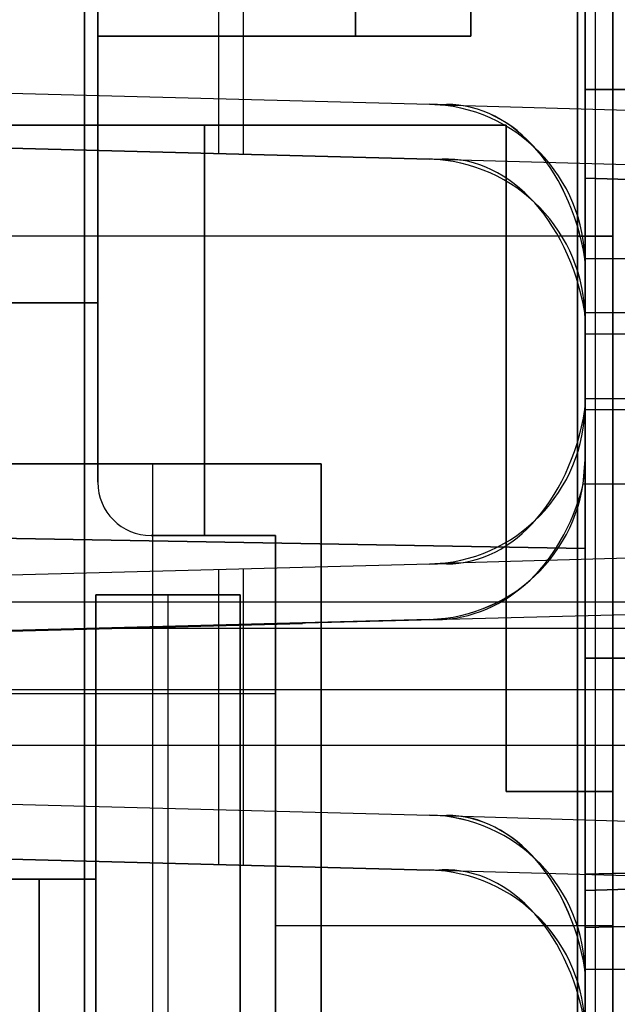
# Model space of a CAD drawing. Extents: x -8 to 8, y 0 to 107.
# Tile 176 of 256: x 2.64 to 6.01, y 23.7 to 29.24. Entities that reach past the tile are written whole.
import ezdxf

# ---------------------------------------------------------------- set-up
doc = ezdxf.new("R2010")
doc.units = 0
doc.layers.add('COUPLER_CASE', color=7, linetype='CONTINUOUS')
doc.layers.add('COUPLER_PCB', color=7, linetype='CONTINUOUS')

msp = doc.modelspace()

# ---------------------------------------------------------------- linework, layer by layer
at = {"layer": 'COUPLER_CASE', "color": 9}
for p, q in [((5.8272, 39.6016, 52.5905), (5.8272, 20.5351, 52.5905)), ((5.8272, 20.5351, 97.0905), (5.8272, 39.6016, 97.0905)), ((5.8272, 33.459, 131.5085), (5.8272, 26.2691, 131.5085)), ((5.8272, 26.2691, 133.0585), (5.8272, 33.459, 133.0585)), ((5.8272, 33.2671, 134.7656), (5.8272, 24.436, 134.7656)), ((5.8272, 24.436, 16.4036), (5.8272, 33.2671, 16.4036)), ((3.9047, 28.4868, 8.287), (3.9047, 31.1907, 8.287)), ((3.7651, 28.4905, 5.7824), (3.7651, 30.9298, 5.7824)), ((3.7651, 28.8003, 145.614), (3.7651, 30.1496, 145.614)), ((3.9047, 28.7967, 143.1095), (3.9047, 30.1532, 143.1095)), ((-0.0178, 28.8994, 145.7131), (4.9507, 28.7693, 145.583)), ((0.5734, 28.8839, 144.3976), (4.9507, 28.7693, 144.3976)), ((0.9822, 28.8732, 143.186), (4.9507, 28.7693, 143.0821)), ((8.1219, 28.8516, 134.8257), (5.8272, 28.8516, 134.7656)), ((5.8272, 28.8516, 16.4036), (8.1219, 28.8516, 16.3435)), ((4.9507, 28.7693, 145.583), (5.011, 28.7657, 145.5814)), ((4.9507, 28.7693, 145.583), (4.9507, 28.7693, 143.0821)), ((5.011, 28.7657, 145.5814), (7.5481, 28.6913, 145.515)), ((4.9507, 28.4594, 5.8135), (-0.0178, 28.5895, 5.6834)), ((0.5734, 28.574, 6.9989), (4.9507, 28.4594, 6.9989)), ((4.9507, 28.4594, 8.3143), (0.9822, 28.5633, 8.2104)), ((4.9507, 28.4594, 5.8135), (4.9507, 28.4594, 8.3143)), ((7.5481, 28.3849, 5.8815), (4.9857, 28.4578, 5.8144)), ((5.8272, 28.352, 17.3177), (5.8272, 22.9513, 17.3177)), ((5.8272, 22.9513, 44.7569), (5.8272, 28.352, 44.7569)), ((5.8272, 28.352, 17.3177), (6.735, 28.3282, 17.3415)), ((6.735, 28.3282, 44.7331), (5.8272, 28.352, 44.7569)), ((8.3142, 27.8994, 144.8589), (5.8267, 27.8994, 144.7938)), ((5.8272, 27.8696, 144.7938), (5.8272, 27.0803, 144.7938)), ((5.8272, 27.8696, 143.0592), (5.8272, 27.8696, 144.7938)), ((5.8272, 27.0803, 143.0592), (5.8272, 27.8696, 143.0592)), ((5.8272, 27.8696, 143.9265), (5.8272, 27.0803, 143.9265)), ((5.8264, 27.597, 6.6269), (8.3182, 27.5964, 6.5617)), ((5.8272, 27.5597, 6.6272), (5.8264, 27.597, 6.6269)), ((5.8272, 27.5597, 6.6272), (5.8272, 27.5597, 8.3373)), ((5.8272, 26.7697, 6.6342), (5.8272, 27.5597, 6.6272)), ((5.8272, 27.5597, 8.3373), (5.8272, 26.7697, 8.3373)), ((5.8272, 27.5597, 7.4823), (5.8272, 26.7697, 7.4823)), ((5.8272, 27.4749, 144.7938), (5.8272, 27.4749, 143.0592)), ((8.3142, 27.4749, 144.8589), (5.8272, 27.4749, 144.7938)), ((5.8272, 27.1647, 8.3373), (5.8272, 27.1647, 6.6307)), ((5.8272, 27.1137, 6.6312), (8.3188, 27.1137, 6.5659)), ((5.8267, 27.0505, 144.7938), (8.3142, 27.0505, 144.8589)), ((5.8272, 27.0803, 144.7938), (5.8272, 27.0803, 143.0592)), ((5.8163, 26.6305, 6.6357), (5.8272, 26.7697, 6.6342)), ((5.8272, 26.7697, 8.3373), (5.8272, 26.7697, 6.6342)), ((8.3194, 26.6343, 6.5701), (5.8163, 26.6305, 6.6357)), ((5.8272, 26.2691, 131.5085), (-2.7628, 26.419, 131.6584)), ((-2.7628, 26.419, 132.9086), (5.8272, 26.2691, 133.0585)), ((-2.7628, 26.419, 132.2835), (5.8272, 26.2691, 132.2835)), ((5.8272, 26.2691, 131.5085), (5.8272, 26.2691, 133.0585)), ((7.5481, 26.2586, 145.515), (5.011, 26.1842, 145.5814)), ((4.9507, 26.1806, 145.583), (-0.0178, 26.0505, 145.7131)), ((4.9507, 26.1806, 144.3976), (0.5734, 26.066, 144.3976)), ((4.9507, 26.1806, 143.0821), (0.9822, 26.0767, 143.186)), ((3.9047, 24.7967, 143.1095), (3.9047, 26.1532, 143.1095)), ((5.011, 26.1842, 145.5814), (4.9507, 26.1806, 145.583)), ((4.9507, 26.1806, 143.0821), (4.9507, 26.1806, 145.583)), ((3.7651, 24.8003, 145.614), (3.7651, 26.1496, 145.614)), ((-0.0178, 25.7399, 5.6834), (7.5481, 25.9365, 5.8815)), ((0.9822, 25.9683, 143.186), (6.8272, 25.9683, 143.033)), ((4.9507, 25.87, 5.8987), (-0.0178, 25.7399, 5.9062)), ((4.2371, 25.8451, 5.7948), (-0.0178, 25.7337, 5.7948)), ((0.9822, 25.7661, 8.2104), (4.9507, 25.87, 8.3143)), ((4.9507, 25.87, 7.1065), (0.9822, 25.7661, 7.1065)), ((6.8272, 25.8196, 8.3635), (3.0267, 25.8196, 8.264)), ((3.7651, 24.4905, 5.7824), (3.7651, 25.8327, 5.7824)), ((3.9047, 24.4868, 8.287), (3.9047, 25.8426, 8.287)), ((4.9507, 25.87, 5.8987), (4.9507, 25.87, 8.3143)), ((5.8272, 25.6516, 44.7569), (6.735, 25.6516, 44.7331)), ((6.735, 25.6516, 17.3415), (5.8272, 25.6516, 17.3177)), ((-0.0178, 25.4749, 145.7131), (7.5481, 25.4749, 145.515)), ((7.5481, 25.1607, 5.8815), (-0.0178, 25.1607, 5.6834)), ((-0.0178, 24.8994, 145.7131), (4.9507, 24.7693, 145.583)), ((0.5734, 24.8839, 144.3976), (4.9507, 24.7693, 144.3976)), ((0.9822, 24.8732, 143.186), (4.9507, 24.7693, 143.0821)), ((4.9507, 24.7693, 145.583), (5.011, 24.7657, 145.5814)), ((4.9507, 24.7693, 145.583), (4.9507, 24.7693, 143.0821)), ((5.011, 24.7657, 145.5814), (7.5481, 24.6913, 145.515)), ((4.9507, 24.4594, 5.8135), (-0.0178, 24.5895, 5.6834)), ((0.5734, 24.574, 6.9989), (4.9507, 24.4594, 6.9989)), ((4.9507, 24.4594, 8.3143), (0.9822, 24.5633, 8.2104)), ((5.8272, 24.436, 16.4036), (8.1219, 24.4961, 16.3435)), ((8.1219, 24.4961, 134.8257), (5.8272, 24.436, 134.7656)), ((4.9507, 24.4594, 8.3143), (4.9507, 24.4594, 5.8135)), ((7.5481, 24.3849, 5.8815), (4.9857, 24.4578, 5.8144)), ((6.8272, 24.3712, 140.4772), (5.8272, 24.345, 140.451)), ((5.8272, 24.345, 11.2575), (6.8272, 24.3712, 11.2313)), ((6.8272, 24.3712, 13.513), (5.8272, 24.345, 13.4868)), ((5.8272, 24.345, 137.6824), (6.8272, 24.3712, 137.6563)), ((6.8272, 24.3712, 139.0667), (5.8272, 24.345, 139.0667)), ((6.8272, 24.3712, 12.3721), (5.8272, 24.345, 12.3721)), ((5.8272, 24.345, 140.451), (5.8272, 16.1822, 140.451)), ((5.8272, 24.345, 137.6824), (5.8272, 24.345, 140.451)), ((5.8272, 24.345, 11.2575), (5.8272, 24.345, 13.4868)), ((5.8272, 24.1361, 16.1037), (8.1219, 24.1962, 16.0436)), ((5.8272, 24.1361, 13.7726), (8.1219, 24.1962, 13.8327)), ((5.8272, 24.1361, 135.0655), (8.1219, 24.1962, 135.1256)), ((5.8272, 24.1361, 137.3967), (8.1219, 24.1962, 137.3366)), ((8.1219, 24.1962, 136.2311), (5.8272, 24.1361, 136.2311)), ((8.1219, 24.1962, 14.9381), (5.8272, 24.1361, 14.9381)), ((5.8272, 24.1361, 135.0655), (5.8272, 24.1361, 137.3967)), ((5.8272, 24.1361, 13.7726), (5.8272, 24.1361, 16.1037)), ((8.3142, 23.8994, 144.8589), (5.8267, 23.8994, 144.7938)), ((5.8272, 23.8696, 144.7938), (5.8272, 23.0803, 144.7938)), ((5.8272, 23.8696, 143.0592), (5.8272, 23.8696, 144.7938)), ((5.8272, 23.0803, 143.0592), (5.8272, 23.8696, 143.0592)), ((5.8272, 23.8696, 143.9265), (5.8272, 23.0803, 143.9265))]:
    msp.add_line(p, q, dxfattribs=at)
at = {"layer": 'COUPLER_CASE', "color": 9, "extrusion": (1, -1.71565e-14, 1.71565e-14)}
msp.add_arc((28.3521, 18.3172, 5.8272), 0.9995, 269.9919, 0.0081, dxfattribs=at)
at = {"layer": 'COUPLER_CASE', "color": 9, "extrusion": (1, 1.28673e-14, 1.28673e-14)}
msp.add_arc((28.3521, 43.7573, 5.8272), 0.9995, 359.9919, 90.0081, dxfattribs=at)
at = {"layer": 'COUPLER_CASE', "color": 9, "extrusion": (0.026177, -1.10202e-13, 0.999657)}
msp.add_arc((27.8694, -1.1802, 143.1627), 0.9001, 270.0095, 358.5102, dxfattribs=at)
at = {"layer": 'COUPLER_CASE', "color": 9}
for centre, start, end in [((4.9272, 27.8696, 144.3211), 0, 88.5), ((4.9272, 27.5597, 7.0754), 0, 88.5), ((4.9272, 27.0803, 144.3211), 271.5, 0), ((4.9272, 26.7697, 7.118), 271.5, 0), ((4.9272, 23.8696, 144.3211), 0, 88.5), ((4.9272, 23.5597, 7.0754), 0, 88.5)]:
    msp.add_arc(centre, 0.9, start, end, dxfattribs=at)
at = {"layer": 'COUPLER_CASE', "color": 9, "extrusion": (0.703964, 0.017242, 0.710027)}
for centre in [(27.5344, 98.4188, 107.3902), (23.5356, 98.4884, 107.3213)]:
    msp.add_arc(centre, 1.1006, 281.2072, 2.0259, dxfattribs=at)
at = {"layer": 'COUPLER_CASE', "color": 9, "extrusion": (0.703934, 0.017186, 0.710057)}
for centre in [(27.5323, 98.4177, 107.393), (23.5335, 98.4871, 107.3242)]:
    msp.add_arc(centre, 1.1031, 281.3229, 1.9166, dxfattribs=at)
at = {"layer": 'COUPLER_CASE', "color": 9, "extrusion": (-0.703759, -0.016912, 0.710237)}
for centre in [(-27.2138, 8.1802, 0.1396), (-23.2149, 8.112, 0.2072)]:
    msp.add_arc(centre, 1.1177, 102.1519, 183.1544, dxfattribs=at)
at = {"layer": 'COUPLER_CASE', "color": 9, "extrusion": (-0.026177, -2.27647e-11, 0.999657)}
msp.add_arc((-27.5591, 5.0776, 5.6819), 0.9006, 176.2709, 178.5005, dxfattribs=at)
at = {"layer": 'COUPLER_CASE', "color": 9, "extrusion": (-0.026177, -2.14315e-12, 0.999657)}
msp.add_arc((-27.5596, 5.1433, 8.1819), 0.9001, 90.0095, 178.5102, dxfattribs=at)
at = {"layer": 'COUPLER_CASE', "color": 9, "extrusion": (-0.026177, 1.2111e-12, 0.999657)}
msp.add_arc((-27.8696, 8.7157, 144.5916), 0.8997, 90, 91.898, dxfattribs=at)
at = {"layer": 'COUPLER_CASE', "color": 9, "extrusion": (0.026177, -7.80092e-14, 0.999657)}
msp.add_arc((27.0805, -1.1802, 143.1627), 0.9001, 181.4898, 269.9905, dxfattribs=at)
at = {"layer": 'COUPLER_CASE', "color": 9, "extrusion": (0.703989, -0.01729, 0.71)}
msp.add_arc((27.3973, 99.3779, 106.4378), 1.0986, 177.8896, 258.8827, dxfattribs=at)
at = {"layer": 'COUPLER_CASE', "color": 9, "extrusion": (-0.026177, 1.63311e-12, 0.999657)}
msp.add_arc((-27.0803, 8.7157, 144.5916), 0.8997, 88.102, 90, dxfattribs=at)
at = {"layer": 'COUPLER_CASE', "color": 9, "extrusion": (-0.026177, 2.10663e-12, 0.999657)}
msp.add_arc((-26.7698, 5.1433, 8.1819), 0.9001, 1.4898, 89.9905, dxfattribs=at)
at = {"layer": 'COUPLER_CASE', "color": 9, "extrusion": (-0.610469, -0.069764, 0.788962)}
msp.add_arc((-26.2927, 9.971, -0.1732), 1.1616, 352.6536, 64.7893, dxfattribs=at)
at = {"layer": 'COUPLER_CASE', "color": 9, "extrusion": (1, 0, 0)}
msp.add_arc((26.7337, 5.7948, 4.1508), 0.8908, 173.2217, 180.1454, dxfattribs=at)
at = {"layer": 'COUPLER_CASE', "color": 9, "extrusion": (0.026177, 9.98658e-14, 0.999657)}
msp.add_arc((23.8694, -1.1802, 143.1627), 0.9001, 270.0095, 358.5102, dxfattribs=at)
at = {"layer": 'COUPLER_CASE', "color": 9, "extrusion": (-0.026177, -2.30372e-11, 0.999657)}
msp.add_arc((-23.5591, 5.0776, 5.6819), 0.9006, 176.2709, 178.5005, dxfattribs=at)
at = {"layer": 'COUPLER_CASE', "color": 9, "extrusion": (-0.026177, -2.15005e-12, 0.999657)}
msp.add_arc((-23.5596, 5.1433, 8.1819), 0.9001, 90.0095, 178.5102, dxfattribs=at)
at = {"layer": 'COUPLER_CASE', "color": 9, "extrusion": (1, 4.28911e-14, 4.28911e-14)}
msp.add_arc((24.436, 135.0655, 5.8272), 0.2999, 179.9919, 270.0081, dxfattribs=at)
at = {"layer": 'COUPLER_CASE', "color": 9, "extrusion": (1, 1.35822e-13, -1.35822e-13)}
msp.add_arc((24.436, 16.1038, 5.8272), 0.2999, 89.9919, 180.0081, dxfattribs=at)
at = {"layer": 'COUPLER_CASE', "color": 9, "extrusion": (1, 8.68334e-14, -6.34733e-14)}
msp.add_arc((24.436, 137.3967, 5.8272), 0.2998, 107.6596, 180.0084, dxfattribs=at)
at = {"layer": 'COUPLER_CASE', "color": 9, "extrusion": (1, 9.92381e-14, 7.2541e-14)}
msp.add_arc((24.436, 13.7725, 5.8272), 0.2998, 179.9916, 252.3404, dxfattribs=at)
at = {"layer": 'COUPLER_CASE', "color": 9, "extrusion": (1, -4.28911e-14, 4.28911e-14)}
msp.add_arc((23.6453, 11.2574, 5.8272), 0.6997, 269.9919, 0.0081, dxfattribs=at)
at = {"layer": 'COUPLER_CASE', "color": 9, "extrusion": (-0.026177, 5.01803e-12, 0.999657)}
msp.add_arc((-23.8696, 8.7157, 144.5916), 0.8997, 90, 91.898, dxfattribs=at)
at = {"layer": 'COUPLER_PCB', "color": 254}
for p, q in [((3.084, 38.0017, 84.4905), (3.084, 29.1517, 84.4905)), ((3.084, 29.1517, 90.8305), (3.084, 38.0017, 90.8305)), ((3.084, 38.0017, 87.6605), (3.084, 29.1517, 87.6605)), ((3.084, 38.0017, 58.9905), (3.084, 29.1517, 58.9905)), ((3.084, 29.1517, 65.3305), (3.084, 38.0017, 65.3305)), ((3.084, 38.0017, 62.1605), (3.084, 29.1517, 62.1605)), ((5.784, 37.8017, 79.9105), (5.784, 18.2517, 79.9105)), ((5.784, 18.2517, 95.4105), (5.784, 37.8017, 95.4105)), ((5.784, 37.8017, 54.4105), (5.784, 18.2517, 54.4105)), ((5.784, 18.2517, 69.9105), (5.784, 37.8017, 69.9105)), ((5.884, 37.8017, 95.3105), (5.884, 18.2517, 95.3105)), ((5.884, 37.8017, 80.0105), (5.884, 18.2517, 80.0105)), ((5.884, 37.8017, 69.8105), (5.884, 18.2517, 69.8105)), ((5.884, 37.8017, 54.5105), (5.884, 18.2517, 54.5105)), ((5.984, 37.8017, 95.7605), (5.984, 22.6517, 95.7605)), ((5.984, 22.6517, 79.5605), (5.984, 37.8017, 79.5605)), ((5.984, 22.6517, 79.8605), (5.984, 37.8017, 79.8605)), ((5.984, 37.8017, 95.4605), (5.984, 22.6517, 95.4605)), ((5.984, 18.2517, 80.1105), (5.984, 37.8017, 80.1105)), ((5.984, 37.8017, 95.2105), (5.984, 18.2517, 95.2105)), ((5.984, 37.8017, 70.2605), (5.984, 22.6517, 70.2605)), ((5.984, 22.6517, 54.0605), (5.984, 37.8017, 54.0605)), ((5.984, 22.6517, 54.3605), (5.984, 37.8017, 54.3605)), ((5.984, 37.8017, 69.9605), (5.984, 22.6517, 69.9605)), ((5.984, 18.2517, 54.6105), (5.984, 37.8017, 54.6105)), ((5.984, 37.8017, 69.7105), (5.984, 18.2517, 69.7105)), ((4.534, 29.1517, 84.4905), (4.534, 34.1517, 84.4905)), ((4.534, 34.1517, 90.8305), (4.534, 29.1517, 90.8305)), ((4.534, 29.1517, 58.9905), (4.534, 34.1517, 58.9905)), ((4.534, 34.1517, 65.3305), (4.534, 29.1517, 65.3305)), ((5.184, 29.1517, 84.4905), (5.184, 34.0017, 84.4905)), ((5.184, 34.0017, 90.8305), (5.184, 29.1517, 90.8305)), ((5.184, 29.1517, 87.6605), (5.184, 34.0017, 87.6605)), ((5.184, 29.1517, 58.9905), (5.184, 34.0017, 58.9905)), ((5.184, 34.0017, 65.3305), (5.184, 29.1517, 65.3305)), ((5.184, 29.1517, 62.1605), (5.184, 34.0017, 62.1605)), ((5.984, 24.9017, 87.6605), (5.984, 34.0017, 87.6605)), ((5.984, 24.9017, 62.1605), (5.984, 34.0017, 62.1605)), ((3.009, 32.6517, 81.7105), (3.009, 18.2517, 81.7105)), ((3.009, 18.2517, 93.6105), (3.009, 32.6517, 93.6105)), ((3.009, 32.6517, 56.2105), (3.009, 18.2517, 56.2105)), ((3.009, 18.2517, 68.1105), (3.009, 32.6517, 68.1105)), ((3.084, 32.6517, 81.7105), (3.084, 26.6417, 81.7105)), ((3.084, 26.6417, 93.6105), (3.084, 32.6517, 93.6105)), ((3.084, 27.6517, 82.8155), (3.084, 32.6517, 82.8155)), ((3.084, 32.6517, 92.5055), (3.084, 27.6517, 92.5055)), ((3.084, 32.6517, 56.2105), (3.084, 26.6417, 56.2105)), ((3.084, 26.6417, 68.1105), (3.084, 32.6517, 68.1105)), ((3.084, 27.6517, 57.3155), (3.084, 32.6517, 57.3155)), ((3.084, 32.6517, 67.0055), (3.084, 27.6517, 67.0055)), ((3.084, 29.1517, 84.4905), (5.184, 29.1517, 84.4905)), ((5.184, 29.1517, 90.8305), (3.084, 29.1517, 90.8305)), ((3.084, 29.1517, 84.4905), (3.084, 29.1517, 90.8305)), ((5.184, 29.1517, 87.6605), (3.084, 29.1517, 87.6605)), ((3.084, 29.1517, 58.9905), (5.184, 29.1517, 58.9905)), ((5.184, 29.1517, 65.3305), (3.084, 29.1517, 65.3305)), ((3.084, 29.1517, 58.9905), (3.084, 29.1517, 65.3305)), ((5.184, 29.1517, 62.1605), (3.084, 29.1517, 62.1605)), ((4.134, 29.1517, 90.8305), (4.134, 29.1517, 84.4905)), ((4.134, 29.1517, 65.3305), (4.134, 29.1517, 58.9905)), ((5.184, 29.1517, 90.8305), (5.184, 29.1517, 84.4905)), ((5.184, 29.1517, 65.3305), (5.184, 29.1517, 58.9905)), ((1.384, 28.6517, 84.5105), (5.384, 28.6517, 84.5105)), ((5.384, 28.6517, 90.8105), (1.384, 28.6517, 90.8105)), ((5.384, 28.6517, 87.6605), (1.384, 28.6517, 87.6605)), ((1.384, 28.6517, 59.0105), (5.384, 28.6517, 59.0105)), ((5.384, 28.6517, 65.3105), (1.384, 28.6517, 65.3105)), ((5.384, 28.6517, 62.1605), (1.384, 28.6517, 62.1605)), ((3.384, 28.6517, 84.5105), (3.384, 28.6517, 90.8105)), ((3.384, 28.6517, 59.0105), (3.384, 28.6517, 65.3105)), ((3.684, 28.6517, 84.5105), (3.684, 26.3417, 84.5105)), ((3.684, 26.3417, 90.8105), (3.684, 28.6517, 90.8105)), ((3.684, 28.6517, 59.0105), (3.684, 26.3417, 59.0105)), ((3.684, 26.3417, 65.3105), (3.684, 28.6517, 65.3105)), ((5.384, 28.6517, 84.5105), (5.384, 24.9017, 84.5105)), ((5.384, 24.9017, 90.8105), (5.384, 28.6517, 90.8105)), ((5.384, 28.6517, 84.5105), (5.384, 28.6517, 90.8105)), ((5.384, 24.9017, 87.6605), (5.384, 28.6517, 87.6605)), ((5.384, 28.6517, 59.0105), (5.384, 24.9017, 59.0105)), ((5.384, 24.9017, 65.3105), (5.384, 28.6517, 65.3105)), ((5.384, 28.6517, 59.0105), (5.384, 28.6517, 65.3105)), ((5.384, 24.9017, 62.1605), (5.384, 28.6517, 62.1605)), ((5.784, 28.0267, 79.9105), (-5.616, 28.0267, 79.9105)), ((5.784, 28.0267, 95.4105), (-5.616, 28.0267, 95.4105)), ((5.784, 28.0267, 54.4105), (-5.616, 28.0267, 54.4105)), ((5.784, 28.0267, 69.9105), (-5.616, 28.0267, 69.9105)), ((5.784, 28.0267, 95.4105), (5.984, 28.0267, 95.2105)), ((5.984, 28.0267, 80.1105), (5.784, 28.0267, 79.9105)), ((5.784, 28.0267, 69.9105), (5.984, 28.0267, 69.7105)), ((5.984, 28.0267, 54.6105), (5.784, 28.0267, 54.4105)), ((5.984, 28.0267, 80.1105), (5.984, 28.0267, 95.2105)), ((5.984, 28.0267, 54.6105), (5.984, 28.0267, 69.7105)), ((-1.716, 27.6517, 82.8155), (3.084, 27.6517, 82.8155)), ((3.084, 27.6517, 92.5055), (-1.716, 27.6517, 92.5055)), ((-1.716, 27.6517, 57.3155), (3.084, 27.6517, 57.3155)), ((3.084, 27.6517, 67.0055), (-1.716, 27.6517, 67.0055)), ((3.084, 27.6517, 84.5105), (1.384, 27.6517, 84.5105)), ((1.384, 27.6517, 90.8105), (3.084, 27.6517, 90.8105)), ((3.084, 27.6517, 59.0105), (1.384, 27.6517, 59.0105)), ((1.384, 27.6517, 65.3105), (3.084, 27.6517, 65.3105)), ((3.084, 26.6417, 84.5105), (3.084, 27.6517, 84.5105)), ((3.084, 27.6517, 90.8105), (3.084, 26.6417, 90.8105)), ((3.084, 27.6517, 82.8155), (3.084, 27.6517, 84.5105)), ((3.084, 27.6517, 90.8105), (3.084, 27.6517, 92.5055)), ((3.084, 27.6517, 83.1105), (3.084, 26.6417, 83.1105)), ((3.084, 27.6517, 92.2105), (3.084, 26.6417, 92.2105)), ((3.084, 26.6417, 59.0105), (3.084, 27.6517, 59.0105)), ((3.084, 27.6517, 65.3105), (3.084, 26.6417, 65.3105)), ((3.084, 27.6517, 57.3155), (3.084, 27.6517, 59.0105)), ((3.084, 27.6517, 65.3105), (3.084, 27.6517, 67.0055)), ((3.084, 27.6517, 57.6105), (3.084, 26.6417, 57.6105)), ((3.084, 27.6517, 66.7105), (3.084, 26.6417, 66.7105)), ((5.384, 26.7767, 84.5105), (5.384, 26.7767, 90.8105)), ((5.384, 26.7767, 59.0105), (5.384, 26.7767, 65.3105)), ((3.084, 26.6417, 81.7105), (3.084, 26.6417, 84.5105)), ((3.084, 26.6417, 90.8105), (3.084, 26.6417, 93.6105)), ((3.084, 26.6417, 56.2105), (3.084, 26.6417, 59.0105)), ((3.084, 26.6417, 65.3105), (3.084, 26.6417, 68.1105)), ((4.084, 26.3417, 84.5105), (3.384, 26.3417, 84.5105)), ((3.384, 26.3417, 90.8105), (4.084, 26.3417, 90.8105)), ((3.384, 26.3417, 81.7105), (4.084, 26.3417, 81.7105)), ((4.084, 26.3417, 93.6105), (3.384, 26.3417, 93.6105)), ((3.384, 26.3417, 93.6105), (3.384, 26.3417, 90.8105)), ((3.384, 26.3417, 84.5105), (3.384, 26.3417, 81.7105)), ((4.084, 26.3417, 83.1105), (3.384, 26.3417, 83.1105)), ((4.084, 26.3417, 92.2105), (3.384, 26.3417, 92.2105)), ((4.084, 26.3417, 59.0105), (3.384, 26.3417, 59.0105)), ((3.384, 26.3417, 65.3105), (4.084, 26.3417, 65.3105)), ((3.384, 26.3417, 56.2105), (4.084, 26.3417, 56.2105)), ((4.084, 26.3417, 68.1105), (3.384, 26.3417, 68.1105)), ((3.384, 26.3417, 68.1105), (3.384, 26.3417, 65.3105)), ((3.384, 26.3417, 59.0105), (3.384, 26.3417, 56.2105)), ((4.084, 26.3417, 57.6105), (3.384, 26.3417, 57.6105)), ((4.084, 26.3417, 66.7105), (3.384, 26.3417, 66.7105)), ((3.734, 26.3417, 81.7105), (3.734, 26.3417, 84.5105)), ((3.734, 26.3417, 90.8105), (3.734, 26.3417, 93.6105)), ((3.734, 26.3417, 56.2105), (3.734, 26.3417, 59.0105)), ((3.734, 26.3417, 65.3105), (3.734, 26.3417, 68.1105)), ((4.084, 19.6417, 84.5105), (4.084, 26.3417, 84.5105)), ((4.084, 26.3417, 90.8105), (4.084, 19.6417, 90.8105)), ((4.084, 26.3417, 81.7105), (4.084, 26.3417, 84.5105)), ((4.084, 18.2517, 81.7105), (4.084, 26.3417, 81.7105)), ((4.084, 26.3417, 93.6105), (4.084, 18.2517, 93.6105)), ((4.084, 26.3417, 90.8105), (4.084, 26.3417, 93.6105)), ((4.084, 18.0517, 83.0105), (4.084, 26.3417, 83.0105)), ((4.084, 18.0517, 92.3105), (4.084, 26.3417, 92.3105)), ((4.084, 19.6417, 59.0105), (4.084, 26.3417, 59.0105)), ((4.084, 26.3417, 65.3105), (4.084, 19.6417, 65.3105)), ((4.084, 26.3417, 56.2105), (4.084, 26.3417, 59.0105)), ((4.084, 18.2517, 56.2105), (4.084, 26.3417, 56.2105)), ((4.084, 26.3417, 68.1105), (4.084, 18.2517, 68.1105)), ((4.084, 26.3417, 65.3105), (4.084, 26.3417, 68.1105)), ((4.084, 18.0517, 57.5105), (4.084, 26.3417, 57.5105)), ((4.084, 18.0517, 66.8105), (4.084, 26.3417, 66.8105)), ((4.084, 25.4517, 81.7105), (1.934, 25.4517, 81.7105)), ((4.084, 25.4517, 93.6105), (1.934, 25.4517, 93.6105)), ((4.084, 25.4517, 56.2105), (1.934, 25.4517, 56.2105)), ((4.084, 25.4517, 68.1105), (1.934, 25.4517, 68.1105)), ((5.384, 24.9017, 84.5105), (5.984, 24.9017, 84.5105)), ((5.984, 24.9017, 90.8105), (5.384, 24.9017, 90.8105)), ((5.384, 24.9017, 90.8105), (5.384, 24.9017, 84.5105)), ((5.984, 24.9017, 87.6605), (5.384, 24.9017, 87.6605)), ((5.384, 24.9017, 59.0105), (5.984, 24.9017, 59.0105)), ((5.984, 24.9017, 65.3105), (5.384, 24.9017, 65.3105)), ((5.384, 24.9017, 65.3105), (5.384, 24.9017, 59.0105)), ((5.984, 24.9017, 62.1605), (5.384, 24.9017, 62.1605)), ((5.684, 24.9017, 84.5105), (5.684, 24.9017, 90.8105)), ((5.684, 24.9017, 59.0105), (5.684, 24.9017, 65.3105)), ((5.984, 24.9017, 90.8105), (5.984, 24.9017, 84.5105)), ((5.984, 24.9017, 84.5105), (5.984, 19.6417, 84.5105)), ((5.984, 19.6417, 90.8105), (5.984, 24.9017, 90.8105)), ((5.984, 24.9017, 65.3105), (5.984, 24.9017, 59.0105)), ((5.984, 24.9017, 59.0105), (5.984, 19.6417, 59.0105)), ((5.984, 19.6417, 65.3105), (5.984, 24.9017, 65.3105)), ((5.984, 24.1467, 84.5105), (4.084, 24.1467, 84.5105)), ((5.984, 24.1467, 90.8105), (4.084, 24.1467, 90.8105)), ((5.984, 24.1467, 59.0105), (4.084, 24.1467, 59.0105)), ((5.984, 24.1467, 65.3105), (4.084, 24.1467, 65.3105))]:
    msp.add_line(p, q, dxfattribs=at)
at = {"layer": 'COUPLER_PCB'}
for p, q in [((-2.516, 26.7456, 18.1602), (3.3928, 26.7456, 18.1602)), ((3.3928, 26.7456, 12.2514), (-2.516, 26.7456, 12.2514)), ((-2.516, 26.7456, 15.2058), (3.3928, 26.7456, 15.2058)), ((-2.516, 26.7456, 32.4765), (3.3928, 26.7456, 32.4765)), ((3.3928, 26.7456, 26.5676), (-2.516, 26.7456, 26.5676)), ((-2.516, 26.7456, 29.5221), (3.3928, 26.7456, 29.5221)), ((3.3928, 17.6016, 18.1602), (3.3928, 26.7456, 18.1602)), ((3.3928, 17.6016, 12.2514), (3.3928, 26.7456, 12.2514)), ((3.3928, 26.7456, 18.1602), (3.3928, 26.7456, 12.2514)), ((3.3928, 17.6016, 15.2058), (3.3928, 26.7456, 15.2058)), ((3.3928, 17.6016, 32.4765), (3.3928, 26.7456, 32.4765)), ((3.3928, 17.6016, 26.5676), (3.3928, 26.7456, 26.5676)), ((3.3928, 26.7456, 32.4765), (3.3928, 26.7456, 26.5676)), ((3.3928, 17.6016, 29.5221), (3.3928, 26.7456, 29.5221))]:
    msp.add_line(p, q, dxfattribs=at)
at = {"layer": 'COUPLER_PCB', "color": 250}
for p, q in [((4.342, 26.7456, 26.5676), (-2.516, 26.7456, 26.5676)), ((-2.516, 26.7456, 18.1602), (4.342, 26.7456, 18.1602)), ((-2.516, 26.7456, 22.3639), (4.342, 26.7456, 22.3639)), ((4.342, 26.7456, 26.5676), (4.342, 17.6016, 26.5676)), ((4.342, 17.6016, 18.1602), (4.342, 26.7456, 18.1602)), ((4.342, 26.7456, 18.1602), (4.342, 26.7456, 26.5676)), ((4.342, 26.7456, 22.3639), (4.342, 17.6016, 22.3639)), ((3.072, 26.009, 25.1706), (3.072, 17.6016, 25.1706)), ((3.8848, 26.009, 25.5643), (3.072, 26.009, 25.1706)), ((3.072, 26.009, 25.1706), (3.072, 26.009, 23.0624)), ((3.072, 26.009, 23.0624), (3.8848, 26.009, 22.6687)), ((3.8848, 26.009, 22.0591), (3.072, 26.009, 21.6654)), ((3.072, 26.009, 21.6654), (3.072, 17.6016, 21.6654)), ((3.072, 26.009, 21.6654), (3.072, 26.009, 19.5572)), ((3.072, 26.009, 19.5572), (3.8848, 26.009, 19.1635)), ((3.072, 17.6016, 19.5572), (3.072, 26.009, 19.5572)), ((3.072, 26.009, 23.0624), (3.072, 17.6016, 23.0624)), ((3.072, 26.009, 24.1165), (3.8848, 26.009, 24.1165)), ((3.072, 26.009, 20.6113), (3.8848, 26.009, 20.6113)), ((3.072, 24.4088, 24.1165), (3.072, 26.009, 24.1165)), ((3.072, 24.4088, 20.6113), (3.072, 26.009, 20.6113)), ((3.4784, 26.009, 25.3675), (3.4784, 17.6016, 25.3675)), ((3.4784, 26.009, 25.3675), (3.4784, 26.009, 22.8656)), ((3.4784, 26.009, 22.8656), (3.4784, 17.6016, 22.8656)), ((3.4784, 26.009, 21.8623), (3.4784, 17.6016, 21.8623)), ((3.4784, 26.009, 21.8623), (3.4784, 26.009, 19.3604)), ((3.4784, 26.009, 19.3604), (3.4784, 17.6016, 19.3604)), ((3.8848, 26.009, 25.5643), (3.8848, 17.6016, 25.5643)), ((3.8848, 26.009, 22.6687), (3.8848, 26.009, 25.5643)), ((3.8848, 17.6016, 22.6687), (3.8848, 26.009, 22.6687)), ((3.8848, 26.009, 19.1635), (3.8848, 26.009, 22.0591)), ((3.8848, 17.6016, 19.1635), (3.8848, 26.009, 19.1635)), ((3.8848, 26.009, 22.0591), (3.8848, 17.6016, 22.0591)), ((3.8848, 26.009, 24.1165), (3.8848, 17.6016, 24.1165)), ((3.8848, 26.009, 20.6113), (3.8848, 17.6016, 20.6113)), ((1.167, 24.4088, 24.1165), (3.072, 24.4088, 24.1165)), ((1.167, 24.4088, 20.6113), (3.072, 24.4088, 20.6113)), ((2.437, 24.4088, 23.3545), (3.072, 24.4088, 23.3545)), ((3.072, 24.4088, 24.8785), (2.437, 24.4088, 24.8785)), ((2.437, 24.4088, 19.8493), (3.072, 24.4088, 19.8493)), ((3.072, 24.4088, 21.3733), (2.437, 24.4088, 21.3733)), ((2.7545, 24.4088, 24.8785), (2.7545, 17.6016, 24.8785)), ((2.7545, 17.6016, 23.3545), (2.7545, 24.4088, 23.3545)), ((2.7545, 24.4088, 21.3733), (2.7545, 17.6016, 21.3733)), ((2.7545, 17.6016, 19.8493), (2.7545, 24.4088, 19.8493)), ((3.072, 24.4088, 23.3545), (3.072, 24.4088, 24.8785)), ((3.072, 24.4088, 19.8493), (3.072, 24.4088, 21.3733)), ((3.072, 17.6016, 24.8785), (3.072, 24.4088, 24.8785)), ((3.072, 24.4088, 23.3545), (3.072, 17.6016, 23.3545)), ((3.072, 17.6016, 21.3733), (3.072, 24.4088, 21.3733)), ((3.072, 24.4088, 19.8493), (3.072, 17.6016, 19.8493))]:
    msp.add_line(p, q, dxfattribs=at)
at = {"layer": 'COUPLER_PCB', "color": 254, "extrusion": (-4.72625e-17, -4.37114e-08, 1)}
for centre in [(3.384, 26.6417, 84.5105), (3.384, 26.6417, 59.0105)]:
    msp.add_arc(centre, 0.3, 180, 270, dxfattribs=at)
at = {"layer": 'COUPLER_PCB', "color": 254, "extrusion": (-7.53649e-11, -4.36963e-08, 1)}
for centre in [(3.384, 26.6417, 81.7105), (3.384, 26.6417, 56.2105)]:
    msp.add_arc(centre, 0.3, 180, 270, dxfattribs=at)
at = {"layer": 'COUPLER_PCB', "color": 254, "extrusion": (-4.74168e-14, -4.37114e-08, 1)}
for centre in [(3.384, 26.6417, 93.6105), (3.384, 26.6417, 68.1105)]:
    msp.add_arc(centre, 0.3, 180, 270, dxfattribs=at)
at = {"layer": 'COUPLER_PCB', "color": 254, "extrusion": (-7.22196e-10, -4.34336e-08, 1)}
for centre in [(3.384, 26.6417, 90.8105), (3.384, 26.6417, 65.3105)]:
    msp.add_arc(centre, 0.3, 180, 270, dxfattribs=at)
at = {"layer": 'COUPLER_PCB', "color": 254, "extrusion": (0, -4.37114e-08, 1)}
for centre in [(3.384, 26.6417, 83.1105), (3.384, 26.6417, 57.6105)]:
    msp.add_arc(centre, 0.3, 180, 270, dxfattribs=at)
at = {"layer": 'COUPLER_PCB', "color": 254, "extrusion": (-7.10543e-15, -4.37114e-08, 1)}
for centre in [(3.384, 26.6417, 92.2105), (3.384, 26.6417, 66.7105)]:
    msp.add_arc(centre, 0.3, 180, 270, dxfattribs=at)

doc.saveas('drawing.dxf')
